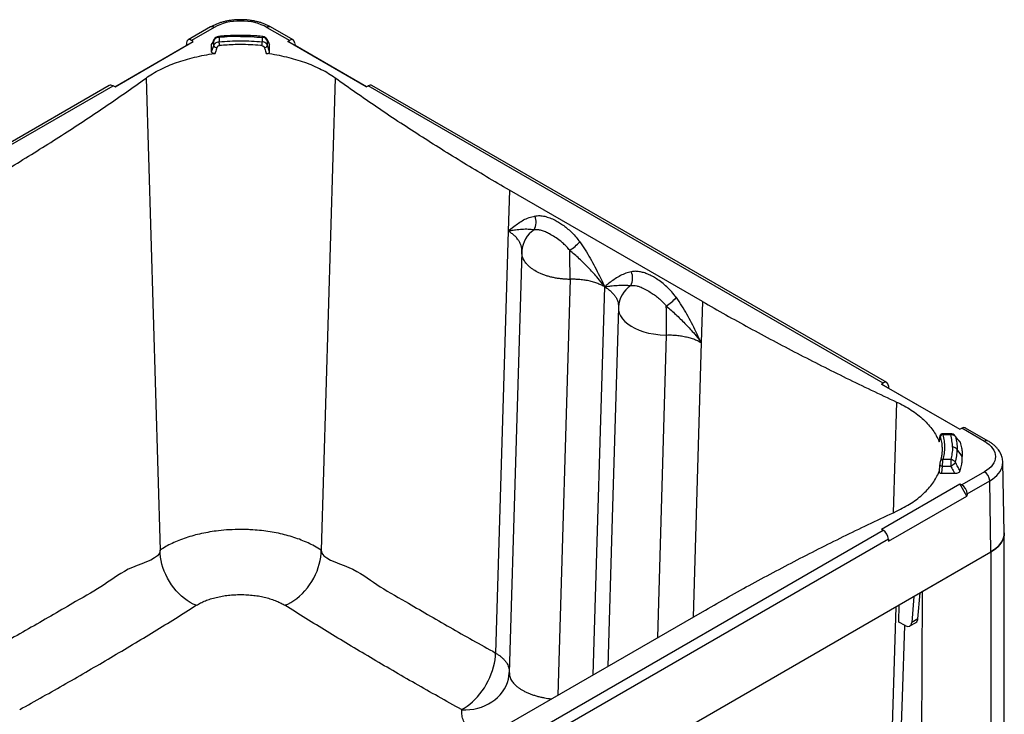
# Paper-space layout '1012-790 Hybird Padfoot' of a CAD drawing. Header units: millimetres. Extents: x 51 to 2966, y 67 to 3970.
# Tile 115 of 115: x 1899 to 2966, y 3217 to 3970. Entities that reach past the tile are written whole.
import ezdxf

# ---------------------------------------------------------------- set-up
doc = ezdxf.new("R2010")
doc.units = ezdxf.units.MM

psp = doc.layouts.new('1012-790 Hybird Padfoot')

# ---------------------------------------------------------------- linework, layer by layer
at = {"color": 7, "linetype": 'Continuous', "lineweight": 25}
for p, q in [((2105.8, 3962.5), (2081.3, 3948.4)), ((2109.8, 3962.1), (2085.1, 3947.9)), ((2166.8, 3962.1), (2191.5, 3947.9)), ((2195.3, 3948.4), (2170.8, 3962.5)), ((2114.9, 3951.1), (2114.9, 3946.4)), ((2161.7, 3951.1), (2161.7, 3946.4)), ((2002, 3897.7), (2079.3, 3942.4)), ((2002.2, 3897.7), (2087, 3946.7)), ((2079.3, 3942.4), (2087, 3946.7)), ((2079.5, 3944.7), (2079.3, 3942.4)), ((2087, 3946.7), (2085.1, 3947.9)), ((2106.9, 3943.4), (2107.3, 3944.6)), ((2106.9, 3935.4), (2106.9, 3943.4)), ((2106.9, 3935.4), (2109.1, 3942.4)), ((2109.1, 3942.4), (2109.1, 3947.5)), ((2167.5, 3942.4), (2167.5, 3947.5)), ((2169.6, 3935.4), (2167.5, 3942.4)), ((2169.6, 3943.4), (2169.3, 3944.6)), ((2169.6, 3935.4), (2169.6, 3943.4)), ((2189.6, 3946.7), (2191.5, 3947.9)), ((2274.4, 3897.7), (2189.6, 3946.7)), ((2197.3, 3942.4), (2189.6, 3946.7)), ((2197.1, 3944.7), (2197.3, 3942.4)), ((2274.6, 3897.7), (2197.3, 3942.4)), ((2035.8, 3907), (2051, 3395.1)), ((2240.8, 3907), (2225.6, 3395.1)), ((1995.9, 3899.1), (1437.8, 3576.9)), ((1441.7, 3576.4), (2000, 3898.8)), ((2002.2, 3897.7), (2000, 3898.8)), ((2274.4, 3897.7), (2276.6, 3898.8)), ((2834.9, 3576.4), (2276.6, 3898.8)), ((2838.8, 3576.9), (2280.7, 3899.1)), ((2429.6, 3785.6), (2428.3, 3741.1)), ((2638.9, 3664.8), (2429.6, 3785.6)), ((2428.3, 3741.1), (2414.7, 3283.6)), ((2443.1, 3719.7), (2443.1, 3718.7)), ((2443.1, 3719.1), (2443.1, 3719.7)), ((2638.9, 3664.8), (2637.6, 3620.2)), ((2833, 3575.2), (2834.9, 3576.4)), ((2833, 3575.2), (2917.9, 3526.2)), ((2840.7, 3570.9), (2833, 3575.2)), ((2840.6, 3573.3), (2840.7, 3570.9)), ((2840.7, 3570.9), (2918, 3526.3)), ((2917.9, 3526.2), (2920, 3527.3)), ((2944.7, 3513.1), (2920, 3527.3)), ((2948.7, 3513.5), (2924.2, 3527.6)), ((2896.1, 3518.1), (2895.4, 3513.1)), ((2895.4, 3512.6), (2895.4, 3513.1)), ((2908, 3521.4), (2899.3, 3521.4)), ((2908, 3520.3), (2899.7, 3520.3)), ((2917.8, 3512.9), (2918.2, 3512.1)), ((2908, 3493.3), (2899.7, 3493.3)), ((2908, 3493.3), (2908, 3486.3)), ((2966.1, 3414), (2964.5, 3490.5)), ((2896, 3487.6), (2895.4, 3480.4)), ((2898.3, 3478.5), (2899.1, 3486.3)), ((2899.1, 3486.3), (2908, 3486.3)), ((2944.7, 3480.1), (2920, 3465.9)), ((2898.3, 3478.5), (2912.3, 3478.5)), ((2925.7, 3456.2), (2950.3, 3470.4)), ((2951.5, 3393.2), (2950.3, 3470.4)), ((2833, 3418), (2917.9, 3467)), ((2917.9, 3467), (2920, 3465.9)), ((2925.6, 3453.8), (2917.9, 3467)), ((2840.7, 3404.8), (2925.6, 3453.8)), ((2925.7, 3456.2), (2925.6, 3453.8)), ((2276.6, 3094.4), (2834.9, 3416.8)), ((2833, 3418), (2834.9, 3416.8)), ((2840.6, 3407.1), (2282.2, 3084.8)), ((2840.6, 3407.1), (2840.7, 3404.8)), ((2966.1, 2892.4), (2966.1, 3413.6)), ((2173.7, 2944.2), (2951.5, 3393.2)), ((2877.1, 3350.3), (2951.5, 3393.2)), ((2951.5, 3393.2), (2951.5, 2872)), ((2867.9, 3345), (2865.8, 3316.8)), ((2872.5, 3320.7), (2874.8, 3349)), ((2877.1, 3350.3), (2875.1, 2827.9)), ((2851.8, 3317.2), (2852.3, 3336)), ((2429.6, 3207.6), (2638.9, 3328.4)), ((2858.7, 3313.4), (2851.8, 3317.2)), ((2863.8, 3312.9), (2870.4, 3316.7)), ((2429.5, 3261.6), (2429.5, 3262.5))]:
    psp.add_line(p, q, dxfattribs=at)
at = {"color": 8, "linetype": 'Continuous', "lineweight": 25}
for p, q in [((2138.3, 3953.4), (2138.3, 3952.3)), ((2495.5, 3688.9), (2482.1, 3237.9)), ((2520.4, 3260), (2533, 3680.7)), ((2590.4, 3300.4), (2600.1, 3628.4)), ((2637.6, 3620.2), (2628.8, 3322.6)), ((2849.3, 3555.8), (2845.7, 3435.7)), ((2848.5, 3333.8), (2835.3, 2902.9)), ((2872.5, 3320.7), (2865.8, 3316.8))]:
    psp.add_line(p, q, dxfattribs=at)
at = {"color": 7, "linetype": 'Continuous', "lineweight": 25, "flags": 128}
for points in [[(2166.8, 3962.1), (2163.9, 3963.6), (2160.7, 3965), (2157.3, 3966.2), (2153.7, 3967.2), (2150, 3967.9), (2146.2, 3968.5), (2142.3, 3968.8), (2138.3, 3968.9), (2134.3, 3968.8), (2130.4, 3968.5), (2126.6, 3967.9), (2122.8, 3967.2), (2119.3, 3966.2), (2115.9, 3965), (2112.7, 3963.6), (2109.8, 3962.1)], [(2443.1, 3718.7), (2436.3, 3490.6), (2429.5, 3262.1)], [(2495.5, 3688.9), (2495.4, 3692.4), (2495.4, 3696.1), (2495.4, 3700), (2495.3, 3704), (2495.3, 3708.1), (2495.2, 3712.2), (2495.1, 3716.3), (2495, 3720.3)], [(2547.8, 3658.3), (2541, 3430.1), (2536.2, 3269.1)], [(2547.8, 3659.1), (2547.8, 3658.7), (2547.8, 3658.7), (2547.8, 3658.7)], [(2600.1, 3628.4), (2600.1, 3632), (2600.1, 3635.7), (2600.1, 3639.6), (2600, 3643.6), (2600, 3647.6), (2599.9, 3651.7), (2599.8, 3655.8), (2599.7, 3659.9)], [(2944.7, 3513.1), (2947.3, 3511.4), (2949.7, 3509.6), (2951.7, 3507.6), (2953.4, 3505.5), (2954.7, 3503.4), (2955.7, 3501.2), (2956.3, 3498.9), (2956.5, 3496.6), (2956.3, 3494.3), (2955.7, 3492.1), (2954.7, 3489.8), (2953.4, 3487.7), (2951.7, 3485.6), (2949.7, 3483.7), (2947.3, 3481.8), (2944.7, 3480.1)], [(2920.6, 3496.6), (2919, 3498.8), (2916.2, 3502.8), (2915.1, 3504.4)], [(2966.1, 3414), (2966.1, 3413.6), (2965.9, 3411.1), (2965.4, 3408.6), (2964.4, 3406.2), (2963.1, 3403.8), (2961.4, 3401.4), (2959.4, 3399.2), (2957.1, 3397.1), (2954.4, 3395.1), (2951.5, 3393.2)], [(2951.5, 3393.2), (2954.4, 3395.1), (2957.1, 3397.1), (2959.4, 3399.2), (2961.4, 3401.4), (2963.1, 3403.8), (2964.4, 3406.2), (2965.4, 3408.6), (2965.9, 3411.1), (2966.1, 3413.6), (2966.1, 3414)], [(2090.2, 3335.3), (2087, 3336.7), (2083.7, 3338.5), (2080.5, 3340.5), (2077.4, 3342.8), (2074.3, 3345.4), (2071.4, 3348.2), (2068.6, 3351.2), (2065.9, 3354.3), (2063.4, 3357.7), (2061.1, 3361.2), (2059, 3364.9), (2057.2, 3368.6), (2055.5, 3372.4), (2054.1, 3376.2), (2053, 3380.1), (2052.1, 3383.9), (2051.4, 3387.7), (2051.1, 3391.5), (2051, 3395.1)], [(2186.4, 3335.3), (2189.6, 3336.7), (2192.9, 3338.5), (2196.1, 3340.5), (2199.2, 3342.8), (2202.3, 3345.4), (2205.2, 3348.2), (2208, 3351.2), (2210.7, 3354.3), (2213.1, 3357.7), (2215.4, 3361.2), (2217.5, 3364.9), (2219.4, 3368.6), (2221.1, 3372.4), (2222.5, 3376.2), (2223.6, 3380.1), (2224.5, 3383.9), (2225.2, 3387.7), (2225.5, 3391.5), (2225.6, 3395.1)], [(2843.3, 2886.6), (2848.5, 3033.3), (2855.6, 3235.9), (2858.4, 3313.6)], [(2377.8, 3222.2), (2380.7, 3223.9), (2383.7, 3225.8), (2386.6, 3228), (2389.5, 3230.5), (2392.3, 3233.2), (2395.1, 3236.1), (2397.7, 3239.2), (2400.1, 3242.6), (2402.5, 3246), (2404.6, 3249.6), (2406.6, 3253.3), (2408.4, 3257.1), (2410, 3261), (2411.4, 3264.8), (2412.5, 3268.7), (2413.4, 3272.6), (2414.1, 3276.3), (2414.5, 3280), (2414.7, 3283.6)]]:
    psp.add_lwpolyline(points, dxfattribs=at)
at = {"color": 8, "linetype": 'Continuous', "lineweight": 25, "flags": 128}
for points in [[(2109.1, 3947.5), (2109.3, 3948.4), (2109.6, 3949.1)], [(2114.9, 3951.1), (2114.8, 3951.6), (2114.6, 3951.9), (2114.5, 3952.1), (2114.4, 3952.2), (2114.3, 3952.2)], [(2161.7, 3951.1), (2161.8, 3951.6), (2161.9, 3951.9), (2162.1, 3952.1), (2162.2, 3952.2), (2162.3, 3952.2)], [(2167.5, 3947.5), (2167.3, 3948.4), (2167, 3949.1)], [(2547.8, 3658.3), (2547.9, 3655.5), (2548.7, 3652.3), (2550.1, 3649.1), (2552.2, 3646.1), (2554.8, 3643.2), (2558, 3640.5), (2561.6, 3638), (2565.7, 3635.8), (2570.2, 3633.8), (2575.2, 3632), (2580.4, 3630.6), (2585.9, 3629.6), (2593, 3628.7), (2600.1, 3628.4), (2600.1, 3628.4), (2600.1, 3628.4)], [(2896.1, 3517.5), (2896.1, 3518), (2896.1, 3518.1)], [(2908, 3520.3), (2908, 3520.8), (2908, 3521.2), (2908, 3521.4), (2908, 3521.4)], [(2912.6, 3519.2), (2912.8, 3519), (2913.1, 3518.4)], [(2950.3, 3470.4), (2953.2, 3472.2), (2955.7, 3474.2), (2958, 3476.2), (2959.9, 3478.4), (2961.6, 3480.6), (2962.8, 3483), (2963.7, 3485.3), (2964.3, 3487.8), (2964.5, 3490.2), (2964.5, 3490.6)], [(2896.1, 3487.6), (2896.1, 3487.6), (2896.2, 3487.3), (2896.4, 3487.1), (2896.8, 3486.9), (2897.2, 3486.7), (2897.8, 3486.5), (2898.4, 3486.4), (2899.1, 3486.3)], [(2378, 3221.9), (2382.4, 3221.9), (2386.7, 3222.2), (2391, 3222.8), (2395.3, 3223.8), (2399.3, 3225), (2403.3, 3226.6), (2407, 3228.4), (2410.6, 3230.5), (2413.9, 3232.9), (2416.9, 3235.5), (2419.7, 3238.4), (2422.2, 3241.4), (2424.3, 3244.6), (2426.1, 3248), (2427.5, 3251.5), (2428.6, 3255.1), (2429.2, 3258.8), (2429.5, 3261.6)]]:
    psp.add_lwpolyline(points, dxfattribs=at)
at = {"color": 8, "linetype": 'Continuous', "lineweight": 25}
for centre, radius, start, end in [((2107.4, 3958.9), 3.95, 53.7675, 114.8952), ((2169.2, 3958.9), 3.95, 65.1048, 126.2325), ((2473.1, 3717.4), 30.1, 123.4467, 175.583), ((2947, 3509.9), 3.95, 65.103, 126.2327), ((2899.2, 3490.7), 2.63, 80.1889, 157.3122)]:
    psp.add_arc(centre, radius, start, end, dxfattribs=at)
at = {"color": 7, "linetype": 'Continuous', "lineweight": 25}
for centre, radius, start, end in [((2114.6, 3945.2), 5.92, 86.7968, 157.3416), ((2114.9, 3946.2), 6, 95.4635, 152.0184), ((2162, 3945.2), 5.92, 22.6584, 93.2032), ((2161.7, 3946.2), 6, 27.9816, 84.5365), ((2112.6, 3943.9), 3.81, 204.3145, 270.1308), ((2098.6, 3942.2), 16.9, 0.3104, 14.2697), ((2178, 3942.2), 16.9, 165.7303, 179.6896), ((2164, 3943.9), 3.81, 269.8692, 335.6855), ((2441, 3750.7), 17.6, 332.2356, 22.7962), ((2460.5, 3772.8), 62.8, 303.3886, 316.3727), ((2545.6, 3690.3), 17.6, 332.2356, 22.7962), ((2577.8, 3657), 30, 123.4137, 176.8727), ((2565.1, 3712.3), 62.8, 303.3886, 316.3727), ((2899.8, 3517.2), 3.12, 92.4726, 171.5731), ((2908, 3515.4), 6, 39.2534, 90), ((2908.8, 3514.7), 5.66, 40.0576, 98.108), ((2910.1, 3500.5), 6.34, 37.8133, 91.7056), ((2907.4, 3486.4), 6.94, 34.9747, 85.3558), ((2903.1, 3497.8), 12.5, 293.0357, 323.4059), ((2938, 3469.8), 12.3, 3.2295, 57.3476)]:
    psp.add_arc(centre, radius, start, end, dxfattribs=at)
for centre, major_axis, ratio, start_param, end_param in [((2084.8, 3941.2), (-3.25, 7.34), 0.573621, 5.559088, 7.112431), ((2191.8, 3941.2), (3.25, 7.34), 0.573621, 5.453939, 7.007282), ((2000.4, 3892.4), (-4.73, 6.49), 0.572404, 5.436906, 6.222223), ((2276.2, 3892.4), (4.73, 6.49), 0.572404, 0.060962, 0.846279), ((2835.3, 3569.7), (3.25, 7.34), 0.573621, 5.453939, 7.007282), ((2919.7, 3521), (4.73, 6.49), 0.572404, 0.060962, 0.846279), ((2919.7, 3459.2), (-3.99, 6.93), 0.648811, 3.94523, 5.498573), ((2835.3, 3410.5), (-4.01, 6.93), 0.505952, 3.944098, 5.497441), ((2865.3, 3325.4), (-5.1, 8.6), 0.589927, 3.134755, 3.832968), ((2858.6, 3321.5), (-5.2, 8.55), 0.58222, 2.34296, 3.82649)]:
    psp.add_ellipse(centre, major_axis=major_axis, ratio=ratio, start_param=start_param, end_param=end_param, dxfattribs=at)
for points, knots in [([(2170.8, 3962.5), (2170.3, 3962.8), (2168.8, 3963.7), (2166.1, 3965), (2162.7, 3966.3), (2159.2, 3967.5), (2155.6, 3968.4), (2151.9, 3969.2), (2148.1, 3969.8), (2144.2, 3970.2), (2140.3, 3970.4), (2136.4, 3970.4), (2132.5, 3970.2), (2128.7, 3969.8), (2124.9, 3969.3), (2121.1, 3968.5), (2117.5, 3967.5), (2114, 3966.4), (2110.6, 3965), (2107.9, 3963.7), (2106.3, 3962.8), (2105.8, 3962.5)], [0, 0, 0, 0, 0.030103, 0.08567, 0.141143, 0.19651, 0.251739, 0.306826, 0.361789, 0.416657, 0.471464, 0.526249, 0.58105, 0.635896, 0.690826, 0.745884, 0.801107, 0.856529, 0.912177, 0.968057, 1, 1, 1, 1]), ([(2109.6, 3949.1), (2109.4, 3948.7), (2108.6, 3947.2), (2107.9, 3945.8), (2107.2, 3944.6)], [0, 0, 0, 0, 0.228114, 1, 1, 1, 1]), ([(2138.3, 3953.3), (2136.5, 3953.3), (2132.3, 3953.3), (2125.8, 3953.1), (2119.6, 3952.7), (2115.9, 3952.3), (2114.3, 3952.2)], [0, 0, 0, 0, 0.224815, 0.522893, 0.807968, 1, 1, 1, 1]), ([(2138.3, 3952.3), (2138.3, 3952.3), (2134.3, 3952.3), (2126.5, 3952.1), (2118.8, 3951.5), (2114.9, 3951.1)], [0, 0, 0, 0, 0.003247, 0.501624, 1, 1, 1, 1]), ([(2162.3, 3952.2), (2161.9, 3952.2), (2159.3, 3952.5), (2154.3, 3952.9), (2147.4, 3953.2), (2142.1, 3953.4), (2139.1, 3953.4), (2138.3, 3953.4)], [0, 0, 0, 0, 0.0429501, 0.3353461, 0.6203639, 0.9051912, 1, 1, 1, 1]), ([(2138.3, 3952.3), (2138.3, 3952.3), (2142.2, 3952.3), (2150.1, 3952.1), (2157.8, 3951.5), (2161.7, 3951.1)], [0, 0, 0, 0, 0.003247, 0.501624, 1, 1, 1, 1]), ([(2169.3, 3944.6), (2169.3, 3944.8), (2168.5, 3946.2), (2167.7, 3947.7), (2167, 3949.1)], [0, 0, 0, 0, 0.087587, 1, 1, 1, 1]), ([(2109.1, 3947.5), (2108.7, 3946.7), (2107.9, 3945.3), (2107.2, 3944), (2106.9, 3943.4)], [0, 0, 0, 0, 0.62213, 1, 1, 1, 1]), ([(2109.1, 3942.4), (2109.3, 3942.8), (2109.7, 3943.8), (2111, 3945.1), (2112.8, 3946.1), (2114.2, 3946.3), (2114.9, 3946.4)], [0, 0, 0, 0, 0.213094, 0.475791, 0.737934, 1, 1, 1, 1]), ([(2112.6, 3940.1), (2112.1, 3938.4), (2111.4, 3936.3), (2110.8, 3934.2), (2110.7, 3933.7)], [0, 0, 0, 0, 0.782844, 1, 1, 1, 1]), ([(2115.4, 3942.3), (2115.1, 3942.2), (2114.4, 3942.1), (2113.5, 3941.6), (2112.9, 3940.9), (2112.7, 3940.3), (2112.6, 3940.1)], [0, 0, 0, 0, 0.260594, 0.522428, 0.785869, 1, 1, 1, 1]), ([(2114.9, 3946.4), (2118.8, 3946.7), (2126.5, 3947.4), (2138.3, 3947.6), (2150, 3947.4), (2157.8, 3946.7), (2161.7, 3946.4)], [0, 0, 0, 0, 0.2490487, 0.5, 0.7490491, 1, 1, 1, 1]), ([(2161.2, 3942.3), (2160.7, 3942.3), (2156.7, 3942.7), (2149, 3943.3), (2139.9, 3943.5), (2131.5, 3943.4), (2123.8, 3943), (2118.2, 3942.5), (2115.4, 3942.3)], [0, 0, 0, 0, 0.032352, 0.266163, 0.499973, 0.630511, 0.815256, 1, 1, 1, 1]), ([(2161.2, 3942.3), (2161.5, 3942.2), (2162.2, 3942.1), (2163.1, 3941.6), (2163.7, 3940.9), (2163.9, 3940.3), (2164, 3940.1)], [0, 0, 0, 0, 0.260594, 0.522428, 0.785869, 1, 1, 1, 1]), ([(2167.5, 3942.4), (2167.3, 3942.8), (2166.9, 3943.8), (2165.6, 3945.1), (2163.8, 3946.1), (2162.4, 3946.3), (2161.7, 3946.4)], [0, 0, 0, 0, 0.213094, 0.475791, 0.737934, 1, 1, 1, 1]), ([(2164, 3940.1), (2164.5, 3938.4), (2165.2, 3936.3), (2165.8, 3934.2), (2165.9, 3933.7)], [0, 0, 0, 0, 0.782844, 1, 1, 1, 1]), ([(2167.5, 3947.5), (2167.9, 3946.7), (2168.7, 3945.3), (2169.4, 3944), (2169.6, 3943.4)], [0, 0, 0, 0, 0.62213, 1, 1, 1, 1]), ([(2035.8, 3907), (2038.1, 3908.7), (2042.8, 3911.9), (2050.8, 3916.3), (2059.5, 3920.4), (2068.7, 3924), (2078.3, 3927.1), (2088.4, 3929.8), (2098.9, 3932), (2106.4, 3933.2), (2110.4, 3933.7), (2110.7, 3933.7)], [0, 0, 0, 0, 0.1219746, 0.2439493, 0.3694682, 0.4949868, 0.6169613, 0.7389355, 0.8644533, 0.9899716, 1, 1, 1, 1]), ([(2110.7, 3933.7), (2110.3, 3933.7), (2109.6, 3933.6), (2108.5, 3933.8), (2107.7, 3934.2), (2107.1, 3934.7), (2107, 3935.1), (2106.9, 3935.3), (2106.9, 3935.4)], [0, 0, 0, 0, 0.1999755, 0.400131, 0.5954038, 0.7831691, 0.965618, 1, 1, 1, 1]), ([(2165.9, 3933.7), (2166.3, 3933.7), (2167, 3933.6), (2168.1, 3933.8), (2168.9, 3934.2), (2169.5, 3934.7), (2169.6, 3935.1), (2169.6, 3935.3), (2169.6, 3935.4)], [0, 0, 0, 0, 0.1999755, 0.400131, 0.5954038, 0.7831691, 0.965618, 1, 1, 1, 1]), ([(2240.8, 3907), (2238.5, 3908.7), (2233.8, 3911.9), (2225.8, 3916.3), (2217.1, 3920.4), (2207.9, 3924), (2198.3, 3927.1), (2188.2, 3929.8), (2177.7, 3932), (2170.2, 3933.2), (2166.2, 3933.7), (2165.9, 3933.7)], [0, 0, 0, 0, 0.1219746, 0.2439493, 0.3694682, 0.4949868, 0.6169613, 0.7389355, 0.8644533, 0.9899716, 1, 1, 1, 1]), ([(1847, 3785.6), (1855.3, 3790.5), (1871.9, 3800.1), (1896.4, 3814.9), (1920.5, 3829.8), (1944.3, 3844.9), (1967.8, 3860.1), (1990.8, 3875.6), (2013.5, 3891.2), (2028.4, 3901.8), (2035.8, 3907)], [0, 0, 0, 0, 0.12508, 0.250182, 0.375261, 0.500364, 0.625227, 0.750091, 0.875046, 1, 1, 1, 1]), ([(2429.6, 3785.6), (2421.3, 3790.5), (2404.7, 3800.1), (2380.2, 3814.9), (2356, 3829.8), (2332.3, 3844.9), (2308.8, 3860.1), (2285.8, 3875.6), (2263.1, 3891.2), (2248.2, 3901.8), (2240.8, 3907)], [0, 0, 0, 0, 0.12508, 0.250182, 0.375261, 0.500364, 0.625227, 0.750091, 0.875046, 1, 1, 1, 1]), ([(2428.3, 3741.1), (2428.3, 3741.1), (2430.3, 3742.8), (2434, 3745.9), (2439.6, 3750), (2445, 3753.3), (2450.8, 3756), (2455.1, 3757), (2457.2, 3757.5)], [0, 0, 0, 0, 0.000839, 0.237152, 0.426232, 0.615249, 0.807676, 1, 1, 1, 1]), ([(2457.2, 3757.5), (2458.9, 3757.7), (2462.3, 3758.2), (2467.9, 3757.3), (2473.5, 3755.6), (2478.8, 3753.2), (2483.9, 3750.3), (2488.5, 3747.1), (2493.2, 3743.5), (2497.6, 3739.3), (2502, 3734.6), (2504.6, 3731.1), (2506, 3729.4)], [0, 0, 0, 0, 0.11518, 0.225911, 0.337196, 0.44814, 0.539693, 0.631419, 0.722919, 0.815222, 0.9078, 1, 1, 1, 1]), ([(2456.6, 3742.5), (2454.4, 3742.7), (2450, 3743.2), (2443.5, 3743), (2437.3, 3742.4), (2432.3, 3741.7), (2429.7, 3741.3), (2428.8, 3741.2), (2428.5, 3741.1), (2428.3, 3741.1), (2428.3, 3741.1), (2428.3, 3741.1)], [0, 0, 0, 0, 0.249457, 0.499124, 0.748484, 0.915082, 0.96881, 0.988287, 0.99556, 0.999179, 1, 1, 1, 1]), ([(2495, 3720.3), (2494, 3721.6), (2491.8, 3724.2), (2488.3, 3727.6), (2484, 3731.2), (2478.9, 3734.8), (2473.5, 3737.9), (2468.7, 3740.3), (2464.5, 3741.9), (2460.4, 3742.8), (2457.8, 3742.6), (2456.6, 3742.5)], [0, 0, 0, 0, 0.089958, 0.180321, 0.270441, 0.41219, 0.554041, 0.66584, 0.777909, 0.889392, 1, 1, 1, 1]), ([(2506, 3729.4), (2507.9, 3726.5), (2511.9, 3720.8), (2517.3, 3711.7), (2522.4, 3702.3), (2527.6, 3691.9), (2531.1, 3684.7), (2532.9, 3680.7), (2533, 3680.7)], [0, 0, 0, 0, 0.188441, 0.376977, 0.569879, 0.762849, 0.999161, 1, 1, 1, 1]), ([(2443.1, 3719.1), (2443.1, 3719.1), (2443.2, 3719.2), (2443.1, 3719.4), (2443.1, 3719.5)], [0, 0, 0, 0, 0.000109, 1, 1, 1, 1]), ([(2533, 3680.7), (2532.9, 3680.7), (2532.9, 3680.7), (2532.8, 3680.9), (2532.4, 3681.4), (2531.6, 3682.5), (2528.9, 3686), (2523.5, 3692.6), (2515.2, 3701.6), (2505.4, 3711.3), (2498.5, 3717.3), (2495, 3720.3)], [0, 0, 0, 0, 0.000821, 0.004441, 0.011713, 0.03119, 0.084918, 0.251516, 0.500876, 0.750543, 1, 1, 1, 1]), ([(2561.9, 3697.1), (2559.8, 3696.6), (2555.6, 3695.6), (2549.9, 3692.9), (2544.4, 3689.6), (2538.7, 3685.5), (2535, 3682.4), (2533, 3680.7), (2533, 3680.7)], [0, 0, 0, 0, 0.1884414, 0.3769772, 0.5698794, 0.762849, 0.9991614, 1, 1, 1, 1]), ([(2610.6, 3669), (2609, 3671.1), (2605.7, 3675.4), (2600.3, 3680.8), (2594.8, 3685.5), (2589.5, 3689.3), (2584.5, 3692.2), (2579.8, 3694.5), (2575.1, 3696.2), (2570.5, 3697.2), (2566, 3697.7), (2563.3, 3697.3), (2561.9, 3697.1)], [0, 0, 0, 0, 0.11518, 0.225911, 0.337196, 0.44814, 0.539693, 0.631419, 0.722919, 0.815222, 0.9078, 1, 1, 1, 1]), ([(2533, 3680.7), (2533, 3680.7), (2532.2, 3681.1), (2530.2, 3682.2), (2526.7, 3683.8), (2522.1, 3685.5), (2517.1, 3686.9), (2511.7, 3687.9), (2506.2, 3688.6), (2500.8, 3688.9), (2497.2, 3689.1), (2495.5, 3688.9), (2495.5, 3688.9)], [0, 0, 0, 0, 0.000001, 0.073588, 0.201107, 0.328623, 0.466292, 0.6044, 0.742069, 0.871033, 0.999998, 1, 1, 1, 1]), ([(2533, 3680.7), (2533, 3680.7), (2533, 3680.7), (2533.1, 3680.7), (2533.5, 3680.8), (2534.4, 3680.9), (2537, 3681.3), (2541.9, 3681.9), (2548.2, 3682.5), (2554.7, 3682.8), (2559.1, 3682.3), (2561.2, 3682.1)], [0, 0, 0, 0, 0.000821, 0.004441, 0.011713, 0.03119, 0.084918, 0.251516, 0.500876, 0.750543, 1, 1, 1, 1]), ([(2561.2, 3682.1), (2562.3, 3682.2), (2564.3, 3682.3), (2567.6, 3681.8), (2571.6, 3680.6), (2576.5, 3678.4), (2581.8, 3675.4), (2586.8, 3672.1), (2591.3, 3668.6), (2595.8, 3664.6), (2598.4, 3661.4), (2599.7, 3659.9)], [0, 0, 0, 0, 0.089958, 0.180321, 0.270441, 0.41219, 0.554041, 0.66584, 0.777909, 0.889392, 1, 1, 1, 1]), ([(2637.6, 3620.2), (2637.6, 3620.3), (2635.7, 3624.2), (2632.3, 3631.4), (2627.2, 3641.7), (2622.1, 3651), (2616.7, 3660.2), (2612.6, 3666.1), (2610.6, 3669)], [0, 0, 0, 0, 0.000839, 0.237152, 0.426232, 0.615249, 0.807676, 1, 1, 1, 1]), ([(2638.9, 3664.8), (2647.3, 3660), (2664.1, 3650.4), (2689.6, 3636.3), (2715.4, 3622.3), (2741.6, 3608.6), (2768, 3595.1), (2794.8, 3581.8), (2821.8, 3568.6), (2840.1, 3560.1), (2849.3, 3555.8)], [0, 0, 0, 0, 0.12508, 0.250182, 0.375261, 0.500364, 0.625227, 0.750091, 0.875046, 1, 1, 1, 1]), ([(2547.8, 3658.7), (2547.8, 3658.7), (2547.8, 3658.5), (2547.8, 3658.4), (2547.8, 3658.3)], [0, 0, 0, 0, 0.000105, 1, 1, 1, 1]), ([(2599.7, 3659.9), (2603.2, 3656.9), (2610, 3650.8), (2619.9, 3641.2), (2628.1, 3632.2), (2633.6, 3625.6), (2636.2, 3622.1), (2637.1, 3620.9), (2637.4, 3620.5), (2637.6, 3620.3), (2637.6, 3620.3), (2637.6, 3620.2)], [0, 0, 0, 0, 0.249457, 0.499124, 0.748484, 0.915082, 0.96881, 0.988287, 0.99556, 0.999179, 1, 1, 1, 1]), ([(2600.1, 3628.4), (2600.1, 3628.4), (2601.9, 3628.6), (2605.5, 3628.5), (2610.9, 3628.2), (2616.4, 3627.5), (2621.7, 3626.4), (2626.7, 3625), (2631.3, 3623.4), (2634.9, 3621.8), (2636.9, 3620.6), (2637.6, 3620.2)], [0, 0, 0, 0, 0.0000018, 0.1289667, 0.2579313, 0.3955999, 0.5337082, 0.6713773, 0.7988933, 0.9264118, 1, 1, 1, 1]), ([(2849.3, 3555.8), (2852.1, 3554.4), (2857.6, 3551.7), (2865.3, 3547.1), (2872.4, 3542.1), (2878.6, 3536.8), (2884.1, 3531.2), (2888.7, 3525.4), (2892.5, 3519.4), (2894.5, 3515), (2895.4, 3512.7), (2895.4, 3512.6)], [0, 0, 0, 0, 0.1219746, 0.2439493, 0.3694682, 0.4949868, 0.6169613, 0.7389355, 0.8644533, 0.9899716, 1, 1, 1, 1]), ([(2896.1, 3517.5), (2895.9, 3516.2), (2895.7, 3514.6), (2895.5, 3512.9), (2895.4, 3512.6)], [0, 0, 0, 0, 0.782844, 1, 1, 1, 1]), ([(2899.3, 3521.4), (2899.2, 3521.4), (2898.7, 3521.4), (2897.9, 3521.1), (2897.3, 3520.7), (2896.8, 3520.1), (2896.4, 3519.5), (2896.2, 3518.9), (2896.1, 3518.4), (2896.1, 3518.1), (2896.1, 3518.1)], [0, 0, 0, 0, 0.100697, 0.273932, 0.420815, 0.555107, 0.685782, 0.823565, 0.988721, 1, 1, 1, 1]), ([(2896.7, 3517.7), (2896.7, 3517.8), (2896.5, 3518.2), (2896.4, 3518.2), (2896.2, 3518), (2896.1, 3517.6), (2896.1, 3517.5)], [0, 0, 0, 0, 0.260594, 0.522428, 0.785869, 1, 1, 1, 1]), ([(2899.7, 3493.3), (2900.3, 3495.5), (2901.4, 3500), (2901.9, 3506.8), (2901.4, 3513.6), (2900.3, 3518.1), (2899.7, 3520.3)], [0, 0, 0, 0, 0.2490487, 0.5, 0.7490491, 1, 1, 1, 1]), ([(2909.9, 3506.8), (2909.9, 3506.8), (2909.9, 3509.1), (2909.6, 3513.6), (2908.5, 3518.1), (2908, 3520.3)], [0, 0, 0, 0, 0.003247, 0.501624, 1, 1, 1, 1]), ([(2917.8, 3512.9), (2917.5, 3513.2), (2915.8, 3515.3), (2914.1, 3517.4), (2912.6, 3519.2)], [0, 0, 0, 0, 0.1633, 1, 1, 1, 1]), ([(2913.1, 3518.4), (2913.7, 3516), (2914.9, 3511.4), (2915, 3506.7), (2915.1, 3504.4)], [0, 0, 0, 0, 0.49838, 1, 1, 1, 1]), ([(2918.2, 3512.1), (2917.4, 3513.1), (2915.7, 3515.2), (2914, 3517.3), (2913.1, 3518.4)], [0, 0, 0, 0, 0.472597, 1, 1, 1, 1]), ([(2918.2, 3512.1), (2918.8, 3510.1), (2919.7, 3506.5), (2920.5, 3501.4), (2920.5, 3498.2), (2920.6, 3496.6)], [0, 0, 0, 0, 0.388827, 0.693975, 1, 1, 1, 1]), ([(2964.4, 3490.6), (2964.4, 3491), (2964.4, 3492.2), (2964.1, 3494.3), (2963.4, 3496.9), (2962.5, 3499.3), (2961.2, 3501.7), (2959.7, 3504.1), (2957.8, 3506.3), (2955.7, 3508.4), (2953.3, 3510.4), (2950.9, 3512.1), (2949.3, 3513.1), (2948.7, 3513.5)], [0, 0, 0, 0, 0.04133, 0.13508, 0.228911, 0.323512, 0.41949, 0.517311, 0.617234, 0.719262, 0.823142, 0.928436, 1, 1, 1, 1]), ([(2898.4, 3508.6), (2898.6, 3507.2), (2898.8, 3504.7), (2898.6, 3500.6), (2898.2, 3497.8), (2898, 3496.3)], [0, 0, 0, 0, 0.336389, 0.617004, 1, 1, 1, 1]), ([(2909.9, 3506.8), (2909.9, 3506.8), (2909.9, 3504.5), (2909.6, 3500), (2908.5, 3495.5), (2908, 3493.3)], [0, 0, 0, 0, 0.003247, 0.501624, 1, 1, 1, 1]), ([(2913.1, 3490.4), (2913.7, 3492.7), (2914.9, 3497.3), (2915, 3502), (2915.1, 3504.4)], [0, 0, 0, 0, 0.49838, 1, 1, 1, 1]), ([(2896.8, 3491.7), (2896.8, 3491.7), (2896.7, 3491.5), (2896.6, 3490.9), (2896.4, 3489.9), (2896.2, 3488.8), (2896.1, 3488), (2896.1, 3487.7), (2896.1, 3487.6)], [0, 0, 0, 0, 0.0045667, 0.2595429, 0.4952468, 0.7447196, 0.9930655, 1, 1, 1, 1]), ([(2898, 3496.4), (2897.7, 3495.3), (2897.4, 3493.7), (2896.9, 3492.2), (2896.8, 3491.7)], [0, 0, 0, 0, 0.715257, 1, 1, 1, 1]), ([(2899.1, 3486.3), (2899.1, 3486.9), (2899.1, 3488.1), (2899.3, 3490), (2899.5, 3491.9), (2899.6, 3492.9), (2899.7, 3493.3)], [0, 0, 0, 0, 0.213094, 0.475791, 0.737934, 1, 1, 1, 1]), ([(2918.2, 3481.1), (2917.4, 3482.6), (2915.7, 3485.7), (2914, 3488.7), (2913.1, 3490.4)], [0, 0, 0, 0, 0.472597, 1, 1, 1, 1]), ([(2918.2, 3481.1), (2918.8, 3483.1), (2919.7, 3486.7), (2920.5, 3491.8), (2920.5, 3495), (2920.6, 3496.6)], [0, 0, 0, 0, 0.388827, 0.693975, 1, 1, 1, 1]), ([(2849.3, 3437.4), (2852.1, 3438.8), (2857.6, 3441.5), (2865.3, 3446.1), (2872.4, 3451.1), (2878.6, 3456.4), (2884.1, 3462), (2888.7, 3467.8), (2892.5, 3473.8), (2894.5, 3478.2), (2895.4, 3480.5), (2895.4, 3480.6)], [0, 0, 0, 0, 0.1219746, 0.2439493, 0.3694682, 0.4949868, 0.6169613, 0.7389355, 0.8644533, 0.9899716, 1, 1, 1, 1]), ([(2895.4, 3480.4), (2895.4, 3480.2), (2895.3, 3479.9), (2895.7, 3479.4), (2896.3, 3478.9), (2897.1, 3478.6), (2897.9, 3478.5), (2898.2, 3478.5), (2898.3, 3478.5)], [0, 0, 0, 0, 0.117883, 0.338577, 0.553887, 0.760919, 0.96209, 1, 1, 1, 1]), ([(2908, 3486.3), (2908.9, 3484.7), (2910.3, 3482.1), (2911.8, 3479.5), (2912.3, 3478.5)], [0, 0, 0, 0, 0.62213, 1, 1, 1, 1]), ([(2912.3, 3478.5), (2913.1, 3478.5), (2914.6, 3478.6), (2916.5, 3479.3), (2917.8, 3480.1), (2918.1, 3480.8), (2918.2, 3481.1)], [0, 0, 0, 0, 0.278149, 0.557678, 0.804037, 1, 1, 1, 1]), ([(2638.9, 3328.4), (2647.3, 3333.2), (2664.1, 3342.8), (2689.6, 3357), (2715.4, 3370.9), (2741.6, 3384.6), (2768, 3398.2), (2794.8, 3411.5), (2821.8, 3424.6), (2840.1, 3433.1), (2849.3, 3437.4)], [0, 0, 0, 0, 0.12508, 0.250182, 0.375261, 0.500364, 0.625227, 0.750091, 0.875046, 1, 1, 1, 1]), ([(2225.6, 3395.1), (2225.6, 3395.1), (2223, 3396.6), (2218.9, 3399.4), (2211.4, 3403), (2204, 3406.2), (2196.2, 3409), (2187.9, 3411.4), (2179.2, 3413.5), (2170.3, 3415.1), (2161.1, 3416.4), (2152.6, 3417.1), (2145, 3417.5), (2136.5, 3417.6), (2126.1, 3417.3), (2115, 3416.4), (2105, 3414.9), (2096, 3413.2), (2087.4, 3411.1), (2079.1, 3408.6), (2071.3, 3405.7), (2064, 3402.5), (2057, 3399), (2053.2, 3396.4), (2051, 3395.1), (2051, 3395.1)], [0, 0, 0, 0, 0, 0.05504, 0.102148, 0.149423, 0.196698, 0.243805, 0.290942, 0.338247, 0.385552, 0.432689, 0.466352, 0.500015, 0.560811, 0.621607, 0.668841, 0.716245, 0.763649, 0.810883, 0.858078, 0.905441, 0.952805, 1, 1, 1, 1, 1]), ([(2051, 3395.1), (2051, 3395.1), (2051, 3386), (2016.7, 3377.8), (1991.9, 3357.5), (1961.9, 3340.9), (1935.7, 3325.4), (1911.4, 3311.5), (1886.9, 3297.4), (1870.3, 3288.5), (1861.9, 3283.6), (1861.9, 3283.6)], [0, 0, 0, 0, 0, 0.166388, 0.33279, 0.499178, 0.624332, 0.749486, 0.874743, 1, 1, 1, 1, 1]), ([(2225.6, 3395.1), (2225.6, 3395.1), (2225.6, 3386), (2259.9, 3377.8), (2284.6, 3357.5), (2314.7, 3340.9), (2340.9, 3325.4), (2365.2, 3311.5), (2389.7, 3297.4), (2406.3, 3288.5), (2414.7, 3283.6), (2414.7, 3283.6)], [0, 0, 0, 0, 0, 0.166388, 0.33279, 0.499178, 0.624332, 0.749486, 0.874743, 1, 1, 1, 1, 1]), ([(2090.2, 3335.3), (2091.8, 3336.1), (2094.8, 3337.9), (2100, 3340.3), (2105.7, 3342.3), (2111.8, 3344), (2118.3, 3345.3), (2124.9, 3346.3), (2131.6, 3346.8), (2138.5, 3347), (2145.5, 3346.8), (2152.5, 3346.2), (2159.2, 3345.2), (2165.6, 3343.8), (2171.6, 3342.1), (2177.3, 3340), (2182.2, 3337.7), (2185, 3336), (2186.4, 3335.3)], [0, 0, 0, 0, 0.063003, 0.126206, 0.189208, 0.252217, 0.315427, 0.378434, 0.439217, 0.5, 0.567269, 0.630142, 0.693216, 0.75609, 0.818959, 0.882028, 0.944898, 1, 1, 1, 1]), ([(1898.8, 3222.2), (1907.2, 3226.9), (1924.1, 3236.3), (1949, 3250.4), (1973.5, 3264.5), (1997.6, 3278.7), (2021.3, 3292.8), (2044.7, 3306.9), (2067.7, 3321.1), (2082.7, 3330.5), (2090.2, 3335.3)], [0, 0, 0, 0, 0.125246, 0.250519, 0.375661, 0.500829, 0.62557, 0.750311, 0.875156, 1, 1, 1, 1]), ([(2377.8, 3222.2), (2369.3, 3226.9), (2352.5, 3236.3), (2327.6, 3250.4), (2303.1, 3264.5), (2279, 3278.7), (2255.3, 3292.8), (2231.9, 3306.9), (2208.9, 3321.1), (2193.9, 3330.5), (2186.4, 3335.3)], [0, 0, 0, 0, 0.125246, 0.250519, 0.375661, 0.500829, 0.62557, 0.750311, 0.875156, 1, 1, 1, 1])]:
    psp.add_open_spline(points, degree=3, knots=knots, dxfattribs=at)
at = {"color": 8, "linetype": 'Continuous', "lineweight": 25}
for points, knots in [([(2443.1, 3719.5), (2443.1, 3720.4), (2443.1, 3722.4), (2442.4, 3725.5), (2441.1, 3728.7), (2439.1, 3731.8), (2436.7, 3734.8), (2433.7, 3737.4), (2430.9, 3739.5), (2429, 3740.7), (2428.3, 3741.1)], [0, 0, 0, 0, 0.114345, 0.245475, 0.385454, 0.525881, 0.665861, 0.795517, 0.925177, 1, 1, 1, 1]), ([(2495.5, 3688.9), (2495.5, 3688.9), (2494.1, 3688.7), (2491.2, 3689), (2487, 3689.2), (2482.8, 3689.7), (2478.6, 3690.4), (2474.6, 3691.3), (2470.7, 3692.4), (2466.9, 3693.6), (2462.2, 3695.5), (2458, 3697.7), (2454.3, 3700.2), (2451.7, 3702.1), (2449.5, 3704.2), (2447.5, 3706.4), (2445.9, 3708.7), (2444.4, 3711.6), (2443.2, 3714.9), (2443.2, 3717.5), (2443.1, 3718.7)], [0, 0, 0, 0, 0.000001, 0.051333, 0.102665, 0.155485, 0.208307, 0.259813, 0.311319, 0.364329, 0.41734, 0.519087, 0.571452, 0.623817, 0.675579, 0.727342, 0.780633, 0.833925, 0.920273, 1, 1, 1, 1]), ([(2533, 3680.7), (2533, 3680.7), (2533.7, 3680.3), (2535.6, 3679.1), (2538.4, 3677), (2541.3, 3674.3), (2543.8, 3671.4), (2545.8, 3668.3), (2547.1, 3665), (2547.8, 3662), (2547.8, 3660), (2547.8, 3659.1)], [0, 0, 0, 0, 0.000001, 0.074824, 0.204482, 0.334139, 0.474119, 0.614546, 0.754525, 0.885655, 1, 1, 1, 1]), ([(2896.7, 3517.7), (2896.8, 3517.4), (2897.5, 3515.1), (2898.2, 3512), (2898.4, 3509.3), (2898.4, 3508.6)], [0, 0, 0, 0, 0.094187, 0.772614, 1, 1, 1, 1]), ([(2899.3, 3521.4), (2899.4, 3521.3), (2899.5, 3521.3), (2899.6, 3520.7), (2899.7, 3520.3)], [0, 0, 0, 0, 0.4431519, 1, 1, 1, 1]), ([(2414.7, 3283.6), (2414.7, 3283.6), (2415.7, 3283), (2417.6, 3281.8), (2420.2, 3279.9), (2422.6, 3277.8), (2424.7, 3275.6), (2426.5, 3273.2), (2427.9, 3270.7), (2428.9, 3268.2), (2429.5, 3265.5), (2429.5, 3263.7), (2429.5, 3262.8)], [0, 0, 0, 0, 0.000001, 0.104243, 0.208485, 0.315792, 0.423101, 0.536155, 0.64921, 0.766217, 0.883225, 1, 1, 1, 1]), ([(2429.6, 3262.1), (2429.6, 3261.5), (2429.5, 3260.2), (2430, 3258.2), (2430.7, 3256), (2431.9, 3253.9), (2433.3, 3251.8), (2435.1, 3249.8), (2437.2, 3247.8), (2439.7, 3245.9), (2442.4, 3244.1), (2445.4, 3242.4), (2448.6, 3240.8), (2452.1, 3239.3), (2455.7, 3238), (2459.6, 3236.8), (2463.6, 3235.8), (2468.6, 3234.8), (2472.5, 3234.1), (2475.1, 3233.9), (2475.2, 3233.9)], [0, 0, 0, 0, 0.046903, 0.102911, 0.160544, 0.218178, 0.274119, 0.330061, 0.387632, 0.445202, 0.501117, 0.55703, 0.614574, 0.672118, 0.728013, 0.783907, 0.841436, 0.898965, 0.992895, 1, 1, 1, 1]), ([(2397.2, 3188.5), (2395.3, 3189.9), (2391.4, 3193.1), (2386.5, 3198.4), (2382.5, 3204.1), (2379.7, 3210), (2378.1, 3215.9), (2378, 3219.9), (2378, 3221.9)], [0, 0, 0, 0, 0.145369, 0.316627, 0.487338, 0.658045, 0.829294, 1, 1, 1, 1])]:
    psp.add_open_spline(points, degree=3, knots=knots, dxfattribs=at)
at = {"color": 7, "linetype": 'Continuous', "lineweight": 25}
psp.add_open_spline([(2378, 3221.9), (2378, 3222), (2377.9, 3222.1), (2377.8, 3222.2)], degree=3, dxfattribs=at)

doc.saveas('drawing.dxf')
